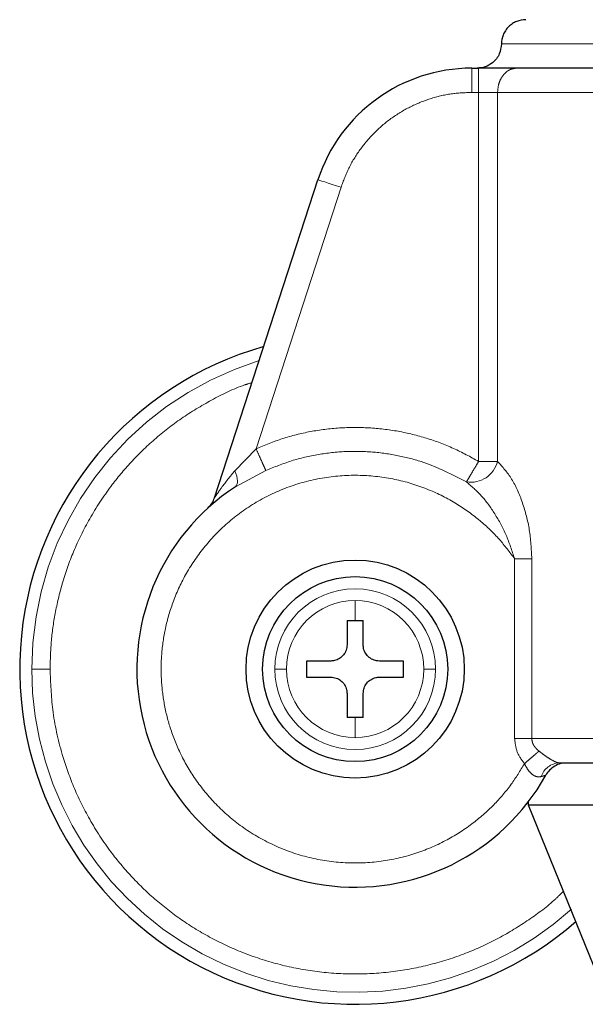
# Model space of a CAD drawing. Header units: millimetres. Extents: x 31 to 245, y 68 to 148.
# Tile 2 of 72: x 43.74 to 44.96, y 67.53 to 69.65. Entities that reach past the tile are written whole.
import ezdxf

# ---------------------------------------------------------------- set-up
doc = ezdxf.new("R2010")
doc.units = ezdxf.units.MM
doc.linetypes.add('PHANTOM', pattern=[12.7, 6.35, -1.27, 1.27, -1.27, 1.27, -1.27])

msp = doc.modelspace()

# ---------------------------------------------------------------- linework, layer by layer
at = {"color": 8, "linetype": 'PHANTOM', "lineweight": 18}
for p, q in [((44.7765, 69.5977), (45.5555, 69.5977)), ((44.7127, 69.4936), (44.7127, 69.5457)), ((44.7276, 69.5457), (44.7276, 69.4936)), ((44.7276, 69.4936), (44.7127, 69.4936)), ((44.7276, 69.4936), (44.7276, 68.701)), ((44.7683, 69.4936), (44.7276, 69.4936)), ((44.7683, 69.4936), (45.6056, 69.4936)), ((44.7683, 68.701), (44.7683, 69.4936)), ((44.4322, 69.2898), (44.2498, 68.7283)), ((44.2042, 68.681), (44.2498, 68.7283)), ((44.7683, 68.701), (44.7276, 68.701)), ((44.2708, 68.6814), (44.2054, 68.6464)), ((44.8049, 68.1056), (44.8049, 68.4918)), ((44.8418, 68.4918), (44.8049, 68.4918)), ((44.8418, 68.1056), (44.8418, 68.4918)), ((44.4625, 68.3589), (44.4625, 68.4021)), ((44.4625, 68.1075), (44.4625, 68.1507)), ((44.8049, 68.1056), (44.8418, 68.1056)), ((45.5555, 68.1056), (44.8418, 68.1056))]:
    msp.add_line(p, q, dxfattribs=at)
at = {"color": 7, "linetype": 'Continuous', "lineweight": 25}
for p, q in [((44.7127, 69.5457), (44.7276, 69.5457)), ((44.1608, 68.6229), (44.3827, 69.3059)), ((44.4451, 68.3589), (44.4625, 68.3589)), ((44.4451, 68.3589), (44.4451, 68.3068)), ((44.4625, 68.3589), (44.4798, 68.3589)), ((44.4798, 68.3068), (44.4798, 68.3589)), ((44.4104, 68.2721), (44.3584, 68.2721)), ((44.3584, 68.2721), (44.3584, 68.2374)), ((44.5666, 68.2721), (44.5145, 68.2721)), ((44.5666, 68.2374), (44.5666, 68.2721)), ((44.3584, 68.2374), (44.4104, 68.2374)), ((44.5145, 68.2374), (44.5666, 68.2374)), ((44.4451, 68.2027), (44.4451, 68.1507)), ((44.4798, 68.1507), (44.4798, 68.2027)), ((44.4625, 68.1507), (44.4451, 68.1507)), ((44.4798, 68.1507), (44.4625, 68.1507)), ((44.8349, 67.9622), (44.8349, 67.9707)), ((46.371, 67.9622), (44.8349, 67.9622)), ((44.9759, 67.6152), (44.8349, 67.9622))]:
    msp.add_line(p, q, dxfattribs=at)
at = {"color": 8, "linetype": 'PHANTOM', "lineweight": 18, "flags": 128}
for points in [[(44.3827, 69.3059), (44.3837, 69.3056), (44.3865, 69.3047), (44.3911, 69.3032), (44.3972, 69.3012), (44.4047, 69.2987), (44.4133, 69.296), (44.4226, 69.2929), (44.4322, 69.2898)], [(44.2054, 68.6464), (44.2074, 68.6484), (44.2089, 68.6511), (44.2097, 68.6547), (44.2099, 68.6589), (44.2094, 68.6638), (44.2083, 68.6692), (44.2065, 68.6749), (44.2042, 68.681)]]:
    msp.add_lwpolyline(points, dxfattribs=at)
at = {"color": 7, "linetype": 'Continuous', "lineweight": 25}
for radius in [0.2342, 0.1987]:
    msp.add_circle((44.4625, 68.2548), radius, dxfattribs=at)
for centre, radius, start, end in [((44.7127, 69.1986), 0.347, 90, 162), ((44.4625, 68.2548), 0.72, 105.8112, 311.2516), ((44.4625, 68.2548), 0.4685, 123.2858, 330.8783)]:
    msp.add_arc(centre, radius, start, end, dxfattribs=at)
at = {"color": 8, "linetype": 'PHANTOM', "lineweight": 18}
for centre, radius, start, end in [((44.4625, 68.2548), 0.6941, 107.2538, 180), ((44.7108, 68.7155), 0.0593, 260.8934, 345.8898), ((44.4625, 68.2548), 0.1725, 0, 180), ((44.4625, 68.2548), 0.1473, 90, 180), ((44.4625, 68.2548), 0.1473, 0, 90), ((44.4625, 68.2548), 0.6941, 180, 312.0009), ((44.4625, 68.2548), 0.1725, 180, 0), ((44.4625, 68.2548), 0.1473, 180, 270), ((44.4625, 68.2548), 0.1473, 270, 0), ((44.9031, 68.0102), 0.0434, 92.9205, 161.4499)]:
    msp.add_arc(centre, radius, start, end, dxfattribs=at)
at = {"color": 7, "linetype": 'Continuous', "lineweight": 25}
for points, knots in [([(44.8286, 69.6498), (44.822, 69.6491), (44.8119, 69.648), (44.7998, 69.6415), (44.7915, 69.6348), (44.7848, 69.6264), (44.7783, 69.6143), (44.7772, 69.6043), (44.7765, 69.5977)], [0, 0, 0, 0, 0.239457, 0.368361, 0.499999, 0.631639, 0.760543, 1, 1, 1, 1]), ([(44.7765, 69.5977), (44.7756, 69.5903), (44.7737, 69.575), (44.7596, 69.5575), (44.7421, 69.5474), (44.7302, 69.5462), (44.7245, 69.5457)], [0, 0, 0, 0, 0.270262, 0.56243, 0.789738, 1, 1, 1, 1]), ([(44.8091, 69.5457), (44.8039, 69.5457), (44.7934, 69.5457), (44.7732, 69.5457), (44.7509, 69.5457), (44.7353, 69.5457), (44.7276, 69.5457)], [0, 0, 0, 0, 0.246821, 0.500003, 0.753177, 1, 1, 1, 1]), ([(45.603, 69.5457), (45.5663, 69.5457), (45.4919, 69.5457), (45.3801, 69.5457), (45.2693, 69.5457), (45.1618, 69.5457), (45.0599, 69.5457), (44.9661, 69.5457), (44.8812, 69.5457), (44.8329, 69.5457), (44.8091, 69.5457)], [0, 0, 0, 0, 0.121921, 0.246443, 0.372763, 0.5, 0.627237, 0.753557, 0.878079, 1, 1, 1, 1]), ([(44.1464, 68.6006), (44.1496, 68.6038), (44.1558, 68.6103), (44.1591, 68.6187), (44.1608, 68.6229)], [0, 0, 0, 0, 0.499998, 1, 1, 1, 1]), ([(44.4451, 68.3068), (44.4447, 68.303), (44.444, 68.2952), (44.438, 68.2848), (44.4293, 68.277), (44.4195, 68.2727), (44.413, 68.2723), (44.4104, 68.2721)], [0, 0, 0, 0, 0.2141782, 0.4283871, 0.6418697, 0.8550454, 1, 1, 1, 1]), ([(44.5145, 68.2721), (44.5106, 68.2725), (44.5029, 68.2733), (44.4925, 68.2792), (44.4846, 68.288), (44.4804, 68.2977), (44.48, 68.3042), (44.4798, 68.3068)], [0, 0, 0, 0, 0.214178, 0.428386, 0.641868, 0.855043, 1, 1, 1, 1]), ([(44.4104, 68.2374), (44.4143, 68.2371), (44.4221, 68.2363), (44.4325, 68.2303), (44.4403, 68.2216), (44.4445, 68.2118), (44.4449, 68.2054), (44.4451, 68.2027)], [0, 0, 0, 0, 0.214176, 0.428385, 0.641869, 0.855043, 1, 1, 1, 1]), ([(44.4798, 68.2027), (44.4802, 68.2066), (44.481, 68.2144), (44.4869, 68.2248), (44.4957, 68.2326), (44.5054, 68.2368), (44.5119, 68.2373), (44.5145, 68.2374)], [0, 0, 0, 0, 0.214178, 0.428385, 0.64187, 0.855043, 1, 1, 1, 1]), ([(44.9038, 68.0518), (44.9038, 68.0518), (44.8992, 68.0508), (44.8906, 68.0467), (44.8793, 68.0383), (44.8742, 68.0306), (44.8717, 68.0268)], [0, 0, 0, 0, 0.000018, 0.337287, 0.674559, 1, 1, 1, 1]), ([(44.9009, 68.0535), (44.9308, 68.0535), (44.9909, 68.0535), (45.0933, 68.0535), (45.203, 68.0535), (45.3184, 68.0535), (45.4365, 68.0535), (45.5161, 68.0535), (45.5555, 68.0535)], [0, 0, 0, 0, 0.165108, 0.332427, 0.500901, 0.669155, 0.835866, 1, 1, 1, 1])]:
    msp.add_open_spline(points, degree=3, knots=knots, dxfattribs=at)
at = {"color": 8, "linetype": 'PHANTOM', "lineweight": 18}
for points, knots in [([(44.8091, 69.5457), (44.8039, 69.545), (44.7961, 69.5439), (44.7866, 69.5374), (44.7801, 69.5307), (44.7748, 69.5223), (44.7697, 69.5102), (44.7689, 69.5002), (44.7683, 69.4936)], [0, 0, 0, 0, 0.239455, 0.368358, 0.499996, 0.631641, 0.760544, 1, 1, 1, 1]), ([(44.7127, 69.4936), (44.698, 69.493), (44.6679, 69.4917), (44.6231, 69.4809), (44.5794, 69.4632), (44.5386, 69.4383), (44.5024, 69.4072), (44.4721, 69.3711), (44.448, 69.3319), (44.4374, 69.3036), (44.4322, 69.2898)], [0, 0, 0, 0, 0.119581, 0.243689, 0.37101, 0.5, 0.62899, 0.75631, 0.880419, 1, 1, 1, 1]), ([(43.8077, 68.2548), (43.8082, 68.2742), (43.8092, 68.3142), (43.8179, 68.3756), (43.8333, 68.4408), (43.8575, 68.5092), (43.8921, 68.5799), (43.9341, 68.644), (43.9814, 68.7008), (44.0318, 68.7497), (44.0895, 68.7949), (44.1544, 68.8338), (44.2057, 68.8592), (44.2358, 68.8686), (44.2412, 68.8702)], [0, 0, 0, 0, 0.072428, 0.149648, 0.231581, 0.322606, 0.420388, 0.525041, 0.608657, 0.69619, 0.787384, 0.881871, 0.97917, 1, 1, 1, 1]), ([(44.2498, 68.7283), (44.2685, 68.7359), (44.3063, 68.7514), (44.3665, 68.7661), (44.4288, 68.7741), (44.4921, 68.7743), (44.555, 68.7669), (44.6159, 68.7519), (44.6741, 68.7304), (44.7099, 68.7107), (44.7276, 68.701)], [0, 0, 0, 0, 0.121854, 0.246365, 0.372713, 0.5, 0.627287, 0.753635, 0.878147, 1, 1, 1, 1]), ([(44.2498, 68.7283), (44.2522, 68.7229), (44.2572, 68.7118), (44.2638, 68.697), (44.2688, 68.6858), (44.2702, 68.6829), (44.2708, 68.6814)], [0, 0, 0, 0, 0.2421488, 0.5000048, 0.757862, 1, 1, 1, 1]), ([(44.7014, 68.6569), (44.6708, 68.6726), (44.624, 68.6967), (44.5548, 68.7143), (44.4991, 68.7223), (44.4415, 68.7233), (44.3833, 68.7169), (44.3257, 68.7037), (44.2891, 68.6889), (44.2708, 68.6814)], [0, 0, 0, 0, 0.2293628, 0.3510922, 0.4766373, 0.6052356, 0.7359968, 0.8679327, 1, 1, 1, 1]), ([(44.7276, 68.701), (44.7246, 68.6959), (44.7184, 68.6855), (44.7101, 68.6716), (44.7038, 68.661), (44.7022, 68.6582), (44.7014, 68.6569)], [0, 0, 0, 0, 0.241858, 0.499604, 0.757567, 1, 1, 1, 1]), ([(44.7683, 68.701), (44.7789, 68.6892), (44.8001, 68.6655), (44.8229, 68.6127), (44.8385, 68.5544), (44.8407, 68.5127), (44.8418, 68.4918)], [0, 0, 0, 0, 0.2458982, 0.4943406, 0.7459072, 1, 1, 1, 1]), ([(44.1608, 68.6229), (44.1609, 68.623), (44.161, 68.6232), (44.1623, 68.6252), (44.1667, 68.6317), (44.1801, 68.6509), (44.1943, 68.6687), (44.2042, 68.681)], [0, 0, 0, 0, 0.044601, 0.092459, 0.19766, 0.444534, 1, 1, 1, 1]), ([(44.8049, 68.4918), (44.7943, 68.5059), (44.7722, 68.5355), (44.7302, 68.5754), (44.6796, 68.6121), (44.6196, 68.6425), (44.5516, 68.6637), (44.4775, 68.6732), (44.4006, 68.669), (44.3246, 68.6503), (44.2536, 68.6178), (44.1911, 68.5736), (44.1394, 68.5208), (44.0996, 68.4628), (44.0716, 68.403), (44.0543, 68.3441), (44.0462, 68.2881), (44.0455, 68.2347), (44.0514, 68.1816), (44.0648, 68.1266), (44.0877, 68.0697), (44.1213, 68.0129), (44.1664, 67.959), (44.2229, 67.9114), (44.2894, 67.8734), (44.3631, 67.8479), (44.4405, 67.8365), (44.5176, 67.8397), (44.5904, 67.8563), (44.6561, 67.884), (44.7129, 67.9199), (44.7598, 67.9613), (44.7977, 68.0052), (44.8169, 68.0367), (44.8261, 68.0518)], [0, 0, 0, 0, 0.024611, 0.051425, 0.080457, 0.111629, 0.144739, 0.17945, 0.21529, 0.251681, 0.287991, 0.323595, 0.357938, 0.390581, 0.421222, 0.449692, 0.47594, 0.500002, 0.524049, 0.550282, 0.578737, 0.609364, 0.641994, 0.676327, 0.711923, 0.74823, 0.784623, 0.820469, 0.85519, 0.888312, 0.919498, 0.948546, 0.975374, 1, 1, 1, 1]), ([(44.8049, 68.4918), (44.7992, 68.509), (44.7882, 68.5428), (44.7634, 68.5883), (44.7349, 68.6283), (44.7124, 68.6475), (44.7014, 68.6569)], [0, 0, 0, 0, 0.2650147, 0.5212835, 0.7668788, 1, 1, 1, 1]), ([(43.7683, 68.2548), (43.7698, 68.2548), (43.7729, 68.2548), (43.7835, 68.2548), (43.7956, 68.2548), (43.8037, 68.2548), (43.8077, 68.2548)], [0, 0, 0, 0, 0.272471, 0.561853, 0.787524, 1, 1, 1, 1]), ([(44.9099, 67.7778), (44.9043, 67.7723), (44.8815, 67.7495), (44.8352, 67.7151), (44.7707, 67.6752), (44.6997, 67.6428), (44.6237, 67.6184), (44.544, 67.6034), (44.4625, 67.5983), (44.3809, 67.6034), (44.3013, 67.6184), (44.2252, 67.6428), (44.1543, 67.6753), (44.0895, 67.7148), (44.0318, 67.7598), (43.9814, 67.8088), (43.9341, 67.8655), (43.8921, 67.9297), (43.8575, 68.0004), (43.8298, 68.0791), (43.8112, 68.1638), (43.8088, 68.2257), (43.8077, 68.2548)], [0, 0, 0, 0, 0.015432, 0.063527, 0.113358, 0.164672, 0.217157, 0.270453, 0.324163, 0.377873, 0.431169, 0.483654, 0.534968, 0.5848, 0.632895, 0.679059, 0.723157, 0.778356, 0.829925, 0.877924, 0.942724, 1, 1, 1, 1]), ([(44.3151, 68.2548), (44.312, 68.2548), (44.3057, 68.2548), (44.296, 68.2548), (44.2922, 68.2548), (44.2899, 68.2548)], [0, 0, 0, 0, 0.276678, 0.562538, 1, 1, 1, 1]), ([(44.635, 68.2548), (44.6337, 68.2548), (44.6311, 68.2548), (44.6228, 68.2548), (44.6147, 68.2548), (44.6098, 68.2548)], [0, 0, 0, 0, 0.276707, 0.562557, 1, 1, 1, 1]), ([(44.8261, 68.0518), (44.8201, 68.0598), (44.8081, 68.0758), (44.806, 68.0957), (44.8049, 68.1056)], [0, 0, 0, 0, 0.500876, 1, 1, 1, 1]), ([(44.8418, 68.1056), (44.842, 68.1031), (44.8424, 68.098), (44.8458, 68.0909), (44.8507, 68.0843), (44.855, 68.0806), (44.8572, 68.0787)], [0, 0, 0, 0, 0.2280351, 0.4670972, 0.723312, 1, 1, 1, 1]), ([(44.8572, 68.0787), (44.8553, 68.077), (44.8513, 68.0736), (44.8436, 68.0669), (44.835, 68.0595), (44.829, 68.0544), (44.8261, 68.0518)], [0, 0, 0, 0, 0.2467294, 0.4999982, 0.7532741, 1, 1, 1, 1]), ([(44.8572, 68.0787), (44.8616, 68.0753), (44.8698, 68.0689), (44.8807, 68.0617), (44.8884, 68.0575), (44.8934, 68.0552), (44.8977, 68.0538), (44.8998, 68.0536), (44.9009, 68.0535)], [0, 0, 0, 0, 0.279016, 0.530987, 0.64938, 0.765756, 0.881608, 1, 1, 1, 1]), ([(44.862, 68.024), (44.8588, 68.0235), (44.8542, 68.0228), (44.8474, 68.0255), (44.8409, 68.0298), (44.8329, 68.0384), (44.8284, 68.0472), (44.8261, 68.0518)], [0, 0, 0, 0, 0.2490003, 0.3694384, 0.4886351, 0.7336547, 1, 1, 1, 1]), ([(44.8717, 68.0268), (44.8716, 68.0268), (44.8713, 68.0267), (44.8687, 68.026), (44.8647, 68.0248), (44.862, 68.024)], [0, 0, 0, 0, 0.243939, 0.491197, 1, 1, 1, 1])]:
    msp.add_open_spline(points, degree=3, knots=knots, dxfattribs=at)

doc.saveas('drawing.dxf')
